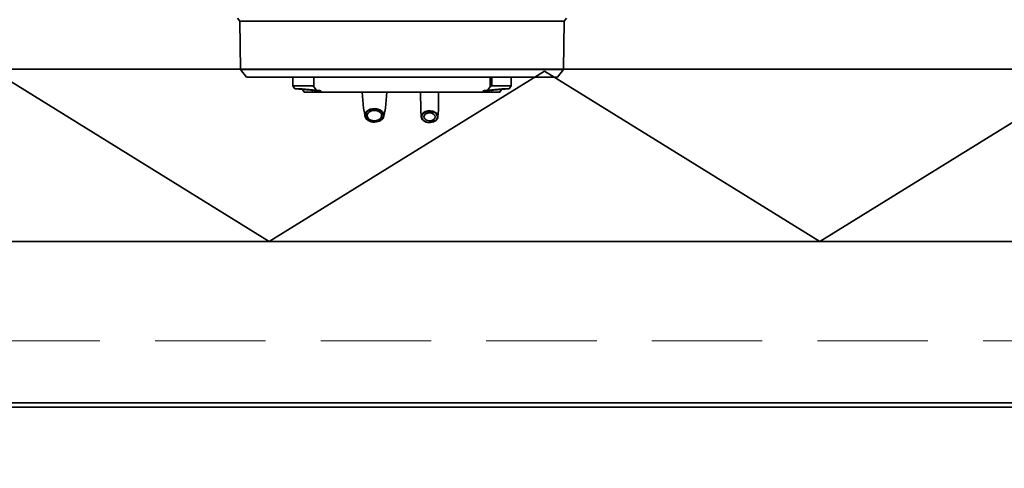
# Model space of a CAD drawing. Header units: millimetres. Extents: x 42175 to 97175, y 10092 to 468192.
# Tile 8 of 256: x 61811 to 62257, y 25301 to 25504. Entities that reach past the tile are written whole.
import ezdxf

# ---------------------------------------------------------------- set-up
doc = ezdxf.new("R2010")
doc.units = ezdxf.units.MM
doc.header["$XCLIPFRAME"] = 2
doc.linetypes.add('DASHED', pattern=[0.75, 0.5, -0.25])
for name, color, linetype in [('EC-MTR_250-0_7OBJ', 8, 'Continuous'), ('Konstrukcja - Siatka mod', 8, 'Continuous'), ('kontury', 8, 'Continuous')]:
    doc.layers.add(name, color=color, linetype=linetype)
picture_1 = doc.add_image_def('image1.bmp', size_in_pixel=(951, 911))

msp = doc.modelspace()

# ---------------------------------------------------------------- linework, layer by layer
at = {"color": 8, "linetype": 'Continuous', "lineweight": 35, "ltscale": 100}
for p, q in [((61551.76, 25330.8), (63368.76, 25330.8)), ((61551.76, 25328.8), (63368.76, 25328.8)), ((61551.76, 25328.8), (63368.76, 25328.8))]:
    msp.add_line(p, q, dxfattribs=at)
at = {"color": 8, "linetype": 'Continuous', "lineweight": 35, "ltscale": 100, "flags": 128}
msp.add_lwpolyline([(61534.76, 25320.19), (61534.76, 25328.8), (63385.76, 25328.8), (63385.76, 25320.19)], dxfattribs=at)
at = {"layer": 'EC-MTR_250-0_7OBJ', "color": 8, "linetype": 'Continuous', "lineweight": 35, "ltscale": 100}
for p, q in [((61910.78, 25503.53), (61909.76, 25504.83)), ((61911.08, 25481.63), (61910.78, 25503.53)), ((62057.78, 25503.53), (61910.78, 25503.53)), ((62057.47, 25481.63), (62057.78, 25503.53)), ((62057.78, 25503.53), (62058.79, 25504.83)), ((61922.27, 25481.63), (61911.08, 25481.63)), ((61913.93, 25478.13), (61911.08, 25481.63)), ((61922.27, 25481.63), (62039.76, 25481.63)), ((62057.47, 25481.63), (62039.76, 25481.63)), ((62054.63, 25478.13), (62057.47, 25481.63)), ((61913.93, 25478.13), (62054.63, 25478.13)), ((61934.78, 25478.13), (61934.78, 25474.29)), ((61944.39, 25473.74), (61944.39, 25478.13)), ((62024.16, 25473.74), (62024.16, 25478.13)), ((62024.92, 25474.29), (62024.92, 25478.13)), ((62033.78, 25478.13), (62033.78, 25474.29)), ((61935.73, 25472.88), (61934.78, 25474.29)), ((61943.63, 25474.29), (61934.78, 25474.29)), ((61939.1, 25472.88), (61935.73, 25472.88)), ((61946.28, 25471.93), (61935.73, 25472.88)), ((61940.01, 25471.43), (61939.1, 25472.88)), ((61943.72, 25472.43), (61939.1, 25472.88)), ((62028.54, 25471.43), (61940.01, 25471.43)), ((61943.72, 25471.43), (61943.72, 25472.43)), ((61946.28, 25471.93), (61946.28, 25471.43)), ((61947.35, 25471.93), (61946.28, 25471.93)), ((61947.35, 25471.43), (61947.35, 25471.93)), ((61947.52, 25471.94), (61947.52, 25471.43)), ((61966.79, 25464.12), (61966.17, 25471.43)), ((61976.77, 25464.12), (61977.38, 25471.43)), ((61992.78, 25463.36), (61992.68, 25471.43)), ((62000.78, 25463.36), (62000.87, 25471.43)), ((62021.03, 25471.94), (62021.03, 25471.43)), ((62021.2, 25471.43), (62021.2, 25471.93)), ((62022.28, 25471.93), (62021.2, 25471.93)), ((62022.28, 25471.93), (62032.83, 25472.88)), ((62022.28, 25471.93), (62022.28, 25471.43)), ((62029.45, 25472.88), (62024.83, 25472.43)), ((62024.83, 25471.43), (62024.83, 25472.43)), ((62033.78, 25474.29), (62024.92, 25474.29)), ((62028.54, 25471.43), (62029.45, 25472.88)), ((62032.83, 25472.88), (62029.45, 25472.88)), ((62032.83, 25472.88), (62033.78, 25474.29)), ((61967.55, 25460.47), (61966.79, 25464.12)), ((61976, 25460.47), (61976.77, 25464.12)), ((61993.02, 25460.2), (61992.78, 25463.36)), ((62000.53, 25460.2), (62000.78, 25463.36))]:
    msp.add_line(p, q, dxfattribs=at)
at = {"layer": 'EC-MTR_250-0_7OBJ', "color": 8, "linetype": 'Continuous', "lineweight": 35, "ltscale": 100, "flags": 128}
for points in [[(61944.39, 25473.74), (61944.18, 25473.96), (61943.98, 25474.14), (61943.79, 25474.25), (61943.63, 25474.29)], [(61947.52, 25471.94), (61947.35, 25472), (61946.85, 25472.08), (61946.04, 25472.18), (61944.97, 25472.3), (61943.72, 25472.43)], [(61944.39, 25473.74), (61945.13, 25472.91), (61945.86, 25472.14), (61946.58, 25471.43)], [(61947.52, 25471.94), (61947.5, 25471.93), (61947.45, 25471.93), (61947.35, 25471.93)], [(62021.03, 25471.94), (62021.2, 25472), (62021.71, 25472.08), (62022.51, 25472.18), (62023.58, 25472.3), (62024.83, 25472.43)], [(62021.2, 25471.93), (62021.11, 25471.93), (62021.05, 25471.93), (62021.03, 25471.94)], [(62024.16, 25473.74), (62023.42, 25472.91), (62022.69, 25472.14), (62021.97, 25471.43)], [(62024.92, 25474.29), (62024.76, 25474.25), (62024.57, 25474.13), (62024.37, 25473.96), (62024.16, 25473.74)], [(61974.67, 25458.69), (61973.66, 25458.2), (61972.51, 25457.94), (61971.29, 25457.91), (61970.11, 25458.13), (61969.07, 25458.58), (61968.25, 25459.21), (61967.71, 25459.99), (61967.5, 25460.84), (61967.64, 25461.69), (61968.11, 25462.49), (61968.88, 25463.16)], [(61974.53, 25458.67), (61973.57, 25458.21), (61972.47, 25457.95), (61971.32, 25457.93), (61970.2, 25458.13), (61969.21, 25458.56), (61968.42, 25459.16), (61967.9, 25459.9), (61967.7, 25460.7), (61967.83, 25461.52), (61968.28, 25462.29), (61969.02, 25462.93)], [(61969.54, 25462.53), (61968.9, 25461.95), (61968.54, 25461.26), (61968.5, 25460.53), (61968.77, 25459.83), (61969.33, 25459.23), (61970.13, 25458.78), (61971.09, 25458.51), (61972.12, 25458.48), (61973.13, 25458.67), (61974.01, 25459.08)], [(61968.88, 25463.16), (61969.89, 25463.65), (61971.05, 25463.91), (61972.26, 25463.94), (61973.44, 25463.72), (61974.48, 25463.27), (61975.31, 25462.64), (61975.84, 25461.86), (61976.05, 25461.01), (61975.91, 25460.15), (61975.44, 25459.36), (61974.67, 25458.69)], [(61969.02, 25462.93), (61969.98, 25463.4), (61971.08, 25463.65), (61972.23, 25463.68), (61973.35, 25463.47), (61974.35, 25463.05), (61975.13, 25462.45), (61975.65, 25461.71), (61975.85, 25460.9), (61975.73, 25460.08), (61975.27, 25459.32), (61974.53, 25458.67)], [(61974.01, 25459.08), (61974.66, 25459.66), (61975.01, 25460.35), (61975.05, 25461.08), (61974.78, 25461.77), (61974.22, 25462.38), (61973.42, 25462.83), (61972.47, 25463.09), (61971.43, 25463.13), (61970.42, 25462.94), (61969.54, 25462.53)], [(61999.63, 25458.61), (61998.74, 25458.07), (61997.65, 25457.75), (61996.47, 25457.69), (61995.33, 25457.88), (61994.33, 25458.32), (61993.57, 25458.96), (61993.12, 25459.73), (61993.03, 25460.56), (61993.31, 25461.37), (61993.92, 25462.08)], [(61999.48, 25458.57), (61998.62, 25458.05), (61997.59, 25457.75), (61996.49, 25457.7), (61995.42, 25457.88), (61994.47, 25458.29), (61993.75, 25458.89), (61993.32, 25459.61), (61993.23, 25460.4), (61993.48, 25461.17), (61994.07, 25461.86)], [(61993.92, 25462.08), (61994.82, 25462.62), (61995.91, 25462.94), (61997.08, 25463.01), (61998.22, 25462.81), (61999.22, 25462.37), (61999.99, 25461.74), (62000.43, 25460.96), (62000.52, 25460.13), (62000.25, 25459.32), (61999.63, 25458.61)], [(61994.07, 25461.86), (61994.93, 25462.37), (61995.96, 25462.67), (61997.06, 25462.73), (61998.13, 25462.55), (61999.08, 25462.14), (61999.81, 25461.54), (62000.23, 25460.82), (62000.33, 25460.03), (62000.07, 25459.25), (61999.48, 25458.57)], [(61994.84, 25461.39), (61994.42, 25460.9), (61994.23, 25460.35), (61994.3, 25459.8), (61994.6, 25459.28), (61995.11, 25458.84), (61995.79, 25458.55), (61996.55, 25458.41), (61997.35, 25458.45), (61998.1, 25458.67), (61998.71, 25459.04)], [(61998.71, 25459.04), (61999.17, 25459.58), (61999.33, 25460.2), (61999.19, 25460.81), (61998.76, 25461.35), (61998.09, 25461.76), (61997.27, 25461.99), (61996.37, 25462), (61995.53, 25461.79), (61994.84, 25461.39)], [(61967.55, 25460.47), (61967.73, 25459.93), (61968.05, 25459.43), (61968.48, 25458.97), (61969.02, 25458.58), (61969.65, 25458.26), (61970.35, 25458.03), (61971.09, 25457.89), (61971.85, 25457.85), (61972.61, 25457.91), (61973.35, 25458.07), (61974.03, 25458.31), (61974.64, 25458.65)], [(61974.64, 25458.65), (61975.14, 25459.03), (61975.54, 25459.47), (61975.83, 25459.96), (61976, 25460.47)], [(61993.02, 25460.2), (61993.12, 25459.71), (61993.34, 25459.24), (61993.67, 25458.81), (61994.11, 25458.43), (61994.64, 25458.11), (61995.24, 25457.87), (61995.88, 25457.71), (61996.56, 25457.63), (61997.24, 25457.65), (61997.91, 25457.75), (61998.54, 25457.94), (61999.11, 25458.21), (61999.61, 25458.56)], [(61999.61, 25458.56), (61999.98, 25458.92), (62000.26, 25459.32), (62000.45, 25459.75), (62000.53, 25460.2)]]:
    msp.add_lwpolyline(points, dxfattribs=at)
at = {"layer": 'Konstrukcja - Siatka mod', "color": 8, "linetype": 'DASHED', "lineweight": 13, "ltscale": 100}
msp.add_line((53022.46, 25358.87), (82467.02, 25358.87), dxfattribs=at)
at = {"layer": 'kontury', "color": 8, "linetype": 'Continuous', "lineweight": 35, "ltscale": 100}
for p, q in [((61551.76, 25481.8), (63368.76, 25481.8)), ((61799.51, 25480.85), (61924.16, 25403.8)), ((61924.16, 25403.8), (62048.8, 25480.85)), ((62048.8, 25480.85), (62173.45, 25403.8)), ((62173.45, 25403.8), (62298.09, 25480.85)), ((63368.76, 25403.8), (61551.76, 25403.8))]:
    msp.add_line(p, q, dxfattribs=at)

# ---------------------------------------------------------------- pictures from other files: only their frames are drawn
at = {"color": 8, "lineweight": 13}
image = msp.add_image(picture_1, insert=(61504.13, 26425.82), size_in_units=(1986.02, 1904.63), rotation=-90, dxfattribs=at)
image.set_boundary_path([(-0.5, -0.5), (950.5, 910.5)])

doc.saveas('drawing.dxf')
